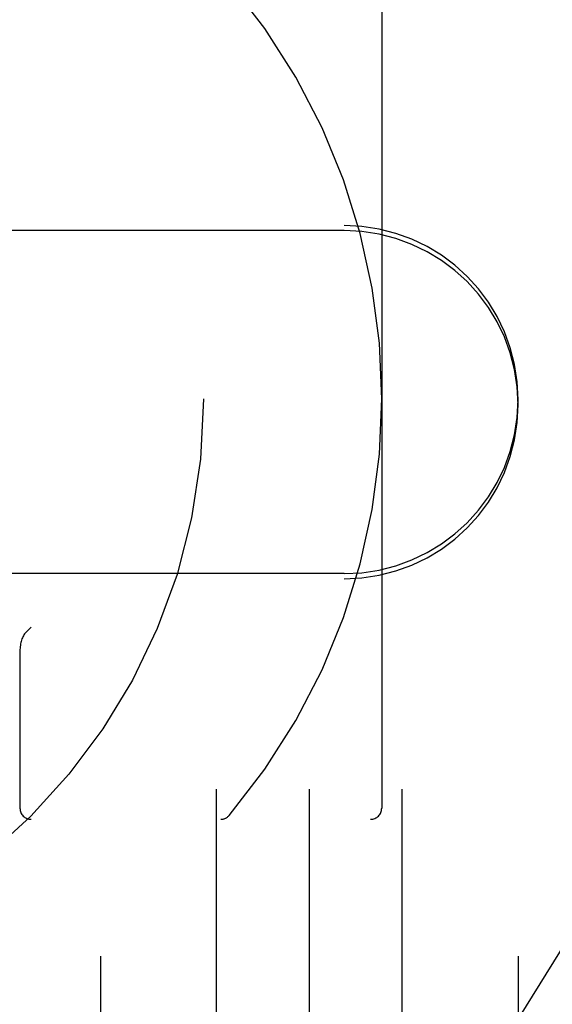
# Model space of a CAD drawing. Header units: inches. Extents: x 0 to 155, y 0 to 100.
# Tile 77 of 102: x 108.005 to 108.483, y 14.074 to 14.958. Entities that reach past the tile are written whole.
import ezdxf

# ---------------------------------------------------------------- set-up
doc = ezdxf.new("R2010")
doc.units = ezdxf.units.IN
doc.header["$LTSCALE"] = 8.5
doc.header["$MEASUREMENT"] = 0
doc.linetypes.add('HIDDEN', pattern=[0.2, 0.1, -0.1])
doc.layers.add('DEFAULT_2', color=8, linetype='HIDDEN')

msp = doc.modelspace()

# ---------------------------------------------------------------- linework, layer by layer
at = {"layer": 'DEFAULT_2', "color": 8, "linetype": 'HIDDEN'}
for p, q in [((108.07728, 41.31717), (108.07728, 8.31717)), ((108.18128, 8.31717), (108.18128, 41.31717)), ((108.26478, 8.31717), (108.26478, 41.31717)), ((108.34828, 8.31717), (108.34828, 41.31717)), ((108.45228, 41.31717), (108.45228, 8.31717)), ((108.32978, 14.98497), (108.32978, 14.24997)), ((106.98353, 14.77297), (108.29603, 14.77297)), ((108.29603, 14.76837), (106.98353, 14.76837)), ((108.29603, 14.46047), (106.98353, 14.46047)), ((106.98353, 14.45587), (108.29603, 14.45587)), ((108.0101, 14.40777), (108.01478, 14.41245)), ((108.00478, 14.39108), (108.00478, 14.24997)), ((106.95978, 14.23997), (108.31978, 14.23997))]:
    msp.add_line(p, q, dxfattribs=at)
msp.add_circle((107.63978, 14.61747), 0.53, dxfattribs=at)
for centre, radius, start, end in [((107.63978, 14.61747), 0.985, 203.32456, 156.67544), ((107.75083, 14.61747), 0.57895, 319.76488, 40.23512), ((108.29603, 14.61672), 0.15625, 270, 90), ((108.29603, 14.61212), 0.15625, 270, 90), ((108.01478, 14.24997), 0.01, 180, 270), ((108.31978, 14.24997), 0.01, 270, 360), ((108.18516, 14.24997), 0.01, 270, 319.76488)]:
    msp.add_arc(centre, radius, start, end, dxfattribs=at)
msp.add_ellipse((108.01478, 14.39108), major_axis=(0, 0.01889), ratio=0.529412, start_param=0.486899, end_param=1.570796, dxfattribs=at)

doc.saveas('drawing.dxf')
